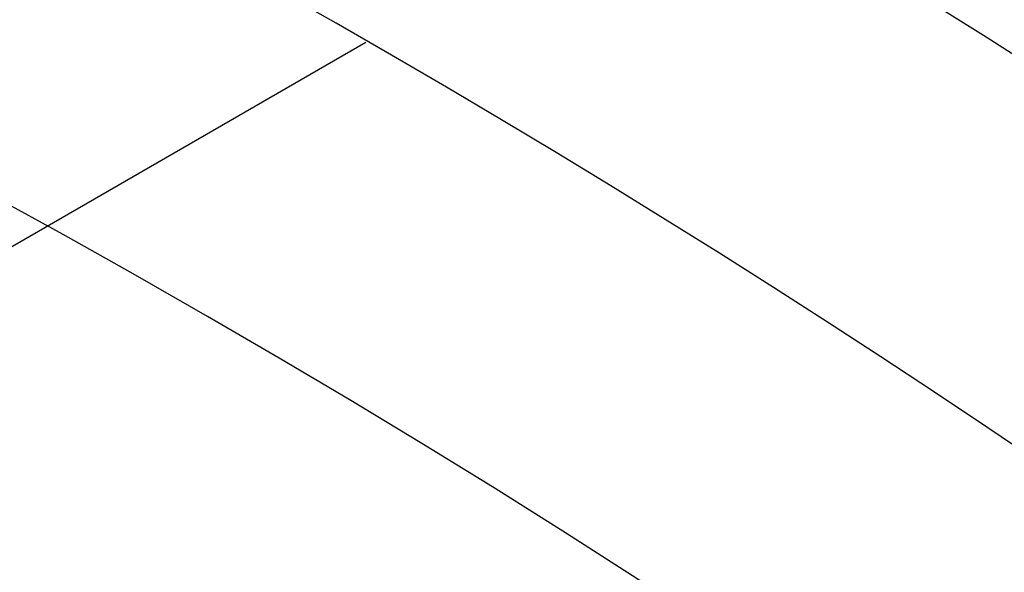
# Model space of a CAD drawing. Extents: x 16051 to 17254, y -2088 to -1046.
# Tile 24 of 62: x 16672.48 to 16676.56, y -1669.52 to -1667.23. Entities that reach past the tile are written whole.
import ezdxf

# ---------------------------------------------------------------- set-up
doc = ezdxf.new("R2010")
doc.units = 0
doc.layers.get('0').update_dxf_attribs({"linetype": 'CONTINUOUS'})
doc.layers.add('COLOR', color=7, linetype='CONTINUOUS')

msp = doc.modelspace()

# ---------------------------------------------------------------- linework, layer by layer
msp.add_line((16673.91264503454, -1667.320292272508, 105.1250029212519), (16608.18540691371, -1705.267930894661, 105.1250029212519))
at = {"extrusion": (-0.2249510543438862, -8.650935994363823e-14, 0.9743700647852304)}
msp.add_lwpolyline([(1669.489704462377, 16177.87175722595), (1668.979154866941, 16178.18072562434), (1668.470609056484, 16178.49439034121), (1667.964127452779, 16178.81273240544), (1667.45977028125, 16179.13573177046), (1666.957597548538, 16179.46336731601), (1666.457669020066, 16179.79561685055), (1665.960044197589, 16180.13245711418), (1665.464782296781, 16180.47386378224), (1664.971942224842, 16180.81981146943), (1664.481582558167, 16181.17027373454), (1663.993761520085, 16181.52522308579), (1663.508536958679, 16181.88463098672), (1663.02596632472, 16182.24846786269), (1662.546106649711, 16182.616703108), (1662.06901452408, 16182.98930509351), (1661.594746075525, 16183.36624117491), (1661.123356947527, 16183.74747770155), (1660.65490227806, 16184.13298002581), (1660.189436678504, 16184.52271251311), (1659.727014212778, 16184.91663855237), (1659.267688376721, 16185.31472056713), (1658.811512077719, 16185.71692002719), (1658.358537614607, 16186.12319746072), (1657.908816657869, 16186.53351246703), (1657.462400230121, 16186.94782372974), (1657.019338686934, 16187.36608903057), (1656.579681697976, 16187.78826526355), (1656.143478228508, 16188.21430844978), (1655.710776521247, 16188.64417375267), (1655.281624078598, 16189.07781549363), (1654.856067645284, 16189.51518716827), (1654.434153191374, 16189.95624146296), (1654.015925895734, 16190.40093027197), (1653.601430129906, 16190.84920471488), (1653.190709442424, 16191.30101515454), (1652.783806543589, 16191.75631121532), (1652.38076329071, 16192.21504180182), (1651.98162067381, 16192.67715511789), (1651.58641880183, 16193.14259868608), (1651.19519688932, 16193.61131936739), (1650.807993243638, 16194.08326338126), (1650.424845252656, 16194.55837632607), (1650.045789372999, 16195.03660319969), (1649.670861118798, 16195.51788842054), (1649.30009505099, 16196.00217584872), (1648.933524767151, 16196.48940880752), (1648.571182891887, 16196.97953010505), (1648.213101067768, 16197.47248205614), (1647.859309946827, 16197.96820650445), (1647.509839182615, 16198.46664484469), (1647.164717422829, 16198.96773804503), (1646.823972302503, 16199.47142666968), (1646.48763043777, 16199.97765090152), (1646.155717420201, 16200.4863505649), (1645.82825781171, 16200.99746514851), (1645.505275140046, 16201.51093382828), (1645.186791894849, 16202.02669549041), (1644.87282952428, 16202.54468875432), (1644.563408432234, 16203.06485199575), (1644.258547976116, 16203.58712336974), (1643.958266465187, 16204.11144083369), (1643.66258115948, 16204.63774217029), (1643.371508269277, 16205.1659650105), (1643.085062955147, 16205.69604685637), (1642.803259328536, 16206.22792510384), (1642.526110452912, 16206.7615370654), (1642.253628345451, 16207.29681999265), (1641.985823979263, 16207.83371109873), (1641.722707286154, 16208.3721475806), (1641.464287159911, 16208.91206664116), (1641.210571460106, 16209.45340551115), (1640.961567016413, 16209.99610147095), (1640.717279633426, 16210.54009187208), (1640.477714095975, 16211.08531415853), (1640.242874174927, 16211.63170588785), (1640.012762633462, 16212.17920475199), (1639.787381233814, 16212.72774859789), (1639.566730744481, 16213.27727544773), (1639.350810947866, 16213.82772351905), (1639.139620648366, 16214.37903124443), (1638.933157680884, 16214.9311372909), (1638.731418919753, 16215.48398057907), (1638.534400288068, 16216.03750030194), (1638.342096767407, 16216.59163594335), (1638.154502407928, 16217.14632729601), (1637.971610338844, 16217.70151447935), (1637.793412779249, 16218.25713795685), (1637.619901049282, 16218.8131385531), (1637.451065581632, 16219.36945747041), (1637.286895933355, 16219.92603630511), (1637.127380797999, 16220.48281706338), (1636.972508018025, 16221.03974217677), (1636.822264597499, 16221.59675451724), (1636.676636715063, 16222.15379741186), (1636.535609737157, 16222.71081465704), (1636.399168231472, 16223.26775053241), (1636.267295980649, 16223.82454981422), (1636.139975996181, 16224.38115778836), (1636.017190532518, 16224.93752026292), (1635.89892110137, 16225.49358358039), (1635.785148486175, 16226.04929462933), (1635.675852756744, 16226.60460085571), (1635.571013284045, 16227.15945027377), (1635.470608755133, 16227.71379147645), (1635.374617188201, 16228.26757364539), (1635.283015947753, 16228.82074656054), (1635.195781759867, 16229.37326060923), (1635.112890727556, 16229.92506679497), (1635.0343183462, 16230.47611674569), (1634.960039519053, 16231.02636272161), (1634.890028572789, 16231.57575762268), (1634.824259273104, 16232.12425499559), (1634.762704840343, 16232.67180904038), (1634.705337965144, 16233.21837461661), (1634.652130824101, 16233.76390724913), (1634.603055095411, 16234.30836313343), (1634.558081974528, 16234.85169914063), (1634.517182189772, 16235.39387282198), (1634.480326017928, 16235.9348424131), (1634.447483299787, 16236.47456683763), (1634.418623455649, 16237.01300571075), (1634.39371550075, 16237.55011934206), (1634.372728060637, 16238.08586873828), (1634.35562938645, 16238.62021560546), (1634.34238737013, 16239.15312235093), (1634.332969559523, 16239.68455208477), (1634.327343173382, 16240.214468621), (1634.325475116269, 16240.74283647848), (1634.327274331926, 16241.26137739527), (1634.332692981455, 16241.78141063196), (1634.341762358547, 16242.30290266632), (1634.354513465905, 16242.8258193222), (1634.370977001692, 16243.35012577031), (1634.391183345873, 16243.87578652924), (1634.415162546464, 16244.40276546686), (1634.442944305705, 16244.931025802), (1634.474557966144, 16245.46053010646), (1634.510032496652, 16245.99124030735), (1634.549396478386, 16246.52311768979), (1634.592678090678, 16247.05612289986), (1634.639905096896, 16247.59021594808), (1634.691104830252, 16248.12535621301), (1634.746304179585, 16248.66150244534), (1634.805529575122, 16249.19861277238), (1634.868806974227, 16249.73664470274), (1634.93616184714, 16250.27555513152), (1635.007619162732, 16250.81530034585), (1635.083203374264, 16251.35583603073), (1635.162938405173, 16251.89711727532), (1635.246847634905, 16252.43909857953), (1635.334953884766, 16252.98173386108), (1635.427279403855, 16253.52497646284), (1635.523845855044, 16254.06877916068), (1635.624674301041, 16254.61309417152), (1635.729785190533, 16255.15787316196), (1635.839198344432, 16255.70306725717), (1635.952932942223, 16256.24862705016), (1636.071007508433, 16256.79450261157), (1636.193439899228, 16257.34064349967), (1636.320247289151, 16257.88699877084), (1636.451446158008, 16258.43351699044), (1636.587052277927, 16258.98014624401), (1636.727080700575, 16259.52683414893), (1636.871545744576, 16260.07352786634), (1637.020460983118, 16260.62017411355), (1637.173839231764, 16261.16671917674), (1637.331692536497, 16261.71310892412), (1637.494032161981, 16262.25928881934), (1637.66086858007, 16262.80520393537), (1637.832211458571, 16263.35079896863), (1638.008069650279, 16263.89601825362), (1638.188451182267, 16264.44080577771), (1638.373363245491, 16264.98510519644), (1638.562812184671, 16265.52885984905), (1638.756803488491, 16266.07201277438), (1638.955341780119, 16266.6145067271), (1639.158430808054, 16267.15628419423), (1639.366073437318, 16267.69728741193), (1639.578271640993, 16268.23745838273), (1639.795026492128, 16268.77673889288), (1640.016338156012, 16269.31507053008), (1640.242205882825, 16269.85239470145), (1640.472628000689, 16270.38865265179), (1640.70760190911, 16270.92378548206), (1640.947124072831, 16271.45773416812), (1641.191190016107, 16271.99043957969), (1641.439794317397, 16272.52184249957), (1641.692930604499, 16273.05188364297), (1641.950591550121, 16273.58050367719), (1642.2127688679, 16274.10764324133), (1642.479453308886, 16274.6332429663), (1642.750634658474, 16275.15724349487), (1643.026301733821, 16275.67958550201), (1643.306442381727, 16276.20020971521), (1643.591043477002, 16276.71905693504), (1643.880090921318, 16277.23606805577), (1644.173569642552, 16277.75118408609), (1644.471463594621, 16278.26434616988), (1644.773755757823, 16278.77549560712), (1645.080428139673, 16279.28457387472), (1645.391461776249, 16279.79152264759), (1645.706836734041, 16280.29628381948), (1646.026532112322, 16280.79879952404), (1646.350526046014, 16281.29901215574), (1646.67879570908, 16281.79686439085), (1647.011317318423, 16282.29229920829), (1647.348066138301, 16282.78525991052), (1647.689016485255, 16283.27569014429), (1648.034141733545, 16283.76353392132), (1648.383414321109, 16284.24873563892), (1648.736805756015, 16284.73124010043), (1649.094286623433, 16285.21099253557), (1649.455826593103, 16285.68793862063), (1649.821394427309, 16286.16202449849), (1650.190957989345, 16286.63319679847), (1650.564484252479, 16287.10140265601), (1650.941939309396, 16287.56658973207), (1651.323288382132, 16288.02870623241), (1651.708495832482, 16288.48770092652), (1652.097525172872, 16288.9435231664), (1652.490339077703, 16289.39612290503), (1652.886899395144, 16289.8454507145), (1653.287167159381, 16290.29145780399), (1653.691102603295, 16290.73409603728), (1654.098665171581, 16291.17331795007), (1654.509813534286, 16291.60907676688), (1654.924505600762, 16292.04132641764), (1655.342698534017, 16292.47002155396), (1655.764348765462, 16292.89511756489), (1656.189412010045, 16293.31657059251), (1656.617843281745, 16293.7343375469), (1657.049596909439, 16294.14837612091), (1657.484626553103, 16294.55864480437), (1657.922885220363, 16294.96510289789), (1658.364325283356, 16295.36771052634), (1658.808898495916, 16295.76642865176), (1659.256556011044, 16296.16121908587), (1659.707248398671, 16296.55204450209), (1660.160925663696, 16296.93886844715), (1660.617537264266, 16297.32165535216), (1661.077032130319, 16297.70037054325), (1661.53935868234, 16298.07498025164), (1662.004464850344, 16298.44545162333), (1662.472298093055, 16298.81175272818), (1662.942805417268, 16299.17385256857), (1663.415933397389, 16299.53172108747), (1663.891628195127, 16299.88532917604), (1664.369835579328, 16300.23464868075), (1664.85050094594, 16300.5796524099), (1665.333569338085, 16300.92031413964), (1665.81898546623, 16301.25660861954), (1666.306693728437, 16301.58851157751), (1666.796638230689, 16301.9159997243), (1667.288762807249, 16302.23905075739), (1667.78301104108, 16302.55764336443), (1668.279326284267, 16302.87175722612)], dxfattribs=at)
at = {"extrusion": (-0.224951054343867, 3.122427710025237e-15, 0.9743700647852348)}
msp.add_lwpolyline([(1669.796703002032, 16302.51798640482), (1669.282589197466, 16302.21039710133), (1668.770461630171, 16301.8980565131), (1668.26038168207, 16301.58098323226), (1667.752410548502, 16301.2591969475), (1667.246609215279, 16300.93271844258), (1666.743038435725, 16300.60156959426), (1666.241758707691, 16300.26577336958), (1665.742830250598, 16299.92535382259), (1665.246312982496, 16299.58033609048), (1664.752266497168, 16299.23074638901), (1664.260750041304, 16298.87661200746), (1663.771822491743, 16298.51796130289), (1663.285542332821, 16298.1548236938), (1662.801967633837, 16297.78722965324), (1662.32115602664, 16297.41521070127), (1661.843164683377, 16297.03879939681), (1661.368050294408, 16296.65802932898), (1660.895869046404, 16296.27293510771), (1660.426676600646, 16295.88355235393), (1659.960528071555, 16295.48991768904), (1659.497478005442, 16295.09206872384), (1659.037580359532, 16294.690044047), (1658.580888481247, 16294.28388321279), (1658.127455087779, 16293.87362672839), (1657.677332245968, 16293.45931604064), (1657.230571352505, 16293.04099352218), (1656.78722311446, 16292.61870245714), (1656.347337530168, 16292.19248702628), (1655.910963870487, 16291.76239229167), (1655.478150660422, 16291.32846418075), (1655.048945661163, 16290.89074947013), (1654.623395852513, 16290.44929576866), (1654.201547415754, 16290.00415150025), (1653.783445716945, 16289.55536588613), (1653.369135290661, 16289.10298892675), (1652.958659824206, 16288.64707138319), (1652.55206214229, 16288.18766475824), (1652.14938419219, 16287.72482127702), (1651.750667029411, 16287.25859386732), (1651.355950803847, 16286.7890361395), (1650.965274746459, 16286.31620236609), (1650.578677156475, 16285.84014746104), (1650.196195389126, 16285.36092695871), (1649.81786584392, 16284.8785969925), (1649.443723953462, 16284.3932142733), (1649.073804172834, 16283.90483606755), (1648.708139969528, 16283.41352017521), (1648.346763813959, 16282.9193249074), (1647.989707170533, 16282.42230906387), (1647.637000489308, 16281.9225319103), (1647.28867319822, 16281.42005315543), (1646.944753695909, 16280.91493292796), (1646.605269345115, 16280.40723175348), (1646.270246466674, 16279.89701053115), (1645.939710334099, 16279.3843305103), (1645.613685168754, 16278.86925326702), (1645.292194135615, 16278.35184068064), (1644.975259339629, 16277.83215491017), (1644.662901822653, 16277.31025837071), (1644.355141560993, 16276.78621370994), (1644.051997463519, 16276.26008378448), (1643.753487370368, 16275.73193163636), (1643.459628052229, 16275.2018204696), (1643.170435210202, 16274.66981362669), (1642.885923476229, 16274.13597456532), (1642.606106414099, 16273.60036683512), (1642.330996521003, 16273.06305405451), (1642.060605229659, 16272.52409988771), (1641.794942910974, 16271.98356802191), (1641.534018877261, 16271.44152214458), (1641.277841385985, 16270.89802592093), (1641.026417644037, 16270.35314297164), (1640.779753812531, 16269.80693685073), (1640.537855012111, 16269.25947102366), (1640.300725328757, 16268.71080884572), (1640.068367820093, 16268.16101354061), (1639.840784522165, 16267.6101481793), (1639.617976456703, 16267.05827565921), (1639.399943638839, 16266.50545868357), (1639.186685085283, 16265.95175974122), (1638.978198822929, 16265.39724108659), (1638.774481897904, 16264.84196472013), (1638.575530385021, 16264.28599236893), (1638.381339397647, 16263.72938546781), (1638.191903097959, 16263.17220514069), (1638.00721470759, 16262.61451218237), (1637.827266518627, 16262.05636704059), (1637.652049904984, 16261.4978297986), (1637.481555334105, 16260.93896015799), (1637.315772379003, 16260.379817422), (1637.154689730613, 16259.8204604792), (1636.998295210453, 16259.26094778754), (1636.84657578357, 16258.70133735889), (1636.69951757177, 16258.14168674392), (1636.557105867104, 16257.58205301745), (1636.419325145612, 16257.02249276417), (1636.286159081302, 16256.4630620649), (1636.157590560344, 16255.90381648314), (1636.033601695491, 16255.34481105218), (1635.914173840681, 16254.78610026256), (1635.799287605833, 16254.22773805), (1635.688922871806, 16253.66977778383), (1635.58305880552, 16253.11227225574), (1635.481673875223, 16252.55527366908), (1635.38474586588, 16251.99883362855), (1635.29225189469, 16251.44300313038), (1635.204168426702, 16250.88783255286), (1635.120471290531, 16250.33337164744), (1635.041135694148, 16249.77966953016), (1634.966136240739, 16249.22677467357), (1634.895446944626, 16248.67473489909), (1634.829041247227, 16248.12359736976), (1634.766892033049, 16247.57340858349), (1634.708971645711, 16247.02421436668), (1634.655251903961, 16246.4760598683), (1634.605704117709, 16245.92898955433), (1634.560299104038, 16245.38304720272), (1634.519007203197, 16244.83827589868), (1634.481798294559, 16244.29471803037), (1634.448641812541, 16243.75241528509), (1634.419506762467, 16243.21140864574), (1634.394361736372, 16242.67173838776), (1634.373174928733, 16242.13344407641), (1634.355914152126, 16241.5965645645), (1634.342546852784, 16241.06113799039), (1634.333040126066, 16240.52720177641), (1634.327360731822, 16239.99479262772), (1634.325475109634, 16239.46394653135), (1634.3272267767, 16238.95230325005), (1634.33250195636, 16238.43920659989), (1634.341330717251, 16237.92468877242), (1634.353742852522, 16237.40878257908), (1634.369767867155, 16236.89152145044), (1634.389434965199, 16236.37293943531), (1634.412773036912, 16235.8530711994), (1634.43981064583, 16235.33195202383), (1634.470576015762, 16234.80961780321), (1634.505097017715, 16234.28610504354), (1634.543401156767, 16233.76145085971), (1634.585515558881, 16233.23569297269), (1634.631466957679, 16232.70886970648), (1634.681281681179, 16232.18101998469), (1634.7349856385, 16231.65218332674), (1634.792604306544, 16231.12239984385), (1634.854162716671, 16230.5917102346), (1634.919685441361, 16230.06015578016), (1634.989196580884, 16229.5277783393), (1635.062719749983, 16228.99462034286), (1635.140278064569, 16228.46072478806), (1635.221894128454, 16227.92613523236), (1635.307590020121, 16227.39089578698), (1635.397387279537, 16226.85505111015), (1635.491306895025, 16226.31864639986), (1635.589369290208, 16225.78172738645), (1635.691594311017, 16225.24434032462), (1635.798001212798, 16224.70653198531), (1635.908608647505, 16224.16834964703), (1636.023434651, 16223.62984108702), (1636.142496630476, 16223.09105457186), (1636.265811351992, 16222.55203884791), (1636.393394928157, 16222.01284313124), (1636.525262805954, 16221.47351709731), (1636.661429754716, 16220.93411087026), (1636.801909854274, 16220.39467501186), (1636.946716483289, 16219.85526051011), (1637.09586230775, 16219.31591876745), (1637.249359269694, 16218.77670158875), (1637.407218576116, 16218.23766116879), (1637.569450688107, 16217.69885007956), (1637.736065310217, 16217.16032125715), (1637.907071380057, 16216.62212798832), (1638.082477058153, 16216.08432389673), (1638.262289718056, 16215.5469629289), (1638.44651593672, 16215.01009933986), (1638.635161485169, 16214.4737876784), (1638.82823131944, 16213.93808277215), (1639.025729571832, 16213.40303971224), (1639.227659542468, 16212.86871383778), (1639.434023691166, 16212.33516072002), (1639.644823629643, 16211.80243614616), (1639.860060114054, 16211.27059610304), (1640.079733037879, 16210.73969676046), (1640.30384142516, 16210.20979445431), (1640.532383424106, 16209.68094566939), (1640.765356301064, 16209.15320702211), (1641.002756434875, 16208.62663524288), (1641.244579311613, 16208.10128715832), (1641.490819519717, 16207.57721967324), (1641.741470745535, 16207.0544897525), (1641.996525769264, 16206.53315440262), (1642.255976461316, 16206.01327065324), (1642.519813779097, 16205.49489553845), (1642.788027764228, 16204.97808607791), (1643.060607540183, 16204.46289925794), (1643.337541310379, 16203.94939201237), (1643.618816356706, 16203.43762120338), (1643.904419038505, 16202.92764360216), (1644.194334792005, 16202.41951586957), (1644.488548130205, 16201.91329453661), (1644.787042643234, 16201.40903598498), (1645.089800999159, 16200.90679642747), (1645.396804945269, 16200.40663188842), (1645.708035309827, 16199.90859818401), (1646.02347200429, 16199.41275090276), (1646.343094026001, 16198.91914538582), (1646.666879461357, 16198.42783670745), (1646.994805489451, 16197.93887965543), (1647.326848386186, 16197.45232871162), (1647.662983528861, 16196.96823803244), (1648.003185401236, 16196.4866614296), (1648.347427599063, 16196.00765235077), (1648.695682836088, 16195.53126386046), (1649.047922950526, 16195.05754862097), (1649.404118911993, 16194.58655887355), (1649.764240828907, 16194.11834641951), (1650.128257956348, 16193.65296260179), (1650.496138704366, 16193.19045828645), (1650.867850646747, 16192.73088384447), (1651.243360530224, 16192.27428913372), (1651.622634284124, 16191.82072348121), (1652.005637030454, 16191.37023566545), (1652.392333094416, 16190.92287389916), (1652.782686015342, 16190.47868581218), (1653.176658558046, 16190.03771843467), (1653.574212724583, 16189.60001818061), (1653.975309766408, 16189.16563083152), (1654.379910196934, 16188.73460152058), (1654.787973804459, 16188.30697471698), (1655.199459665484, 16187.88279421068), (1655.614326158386, 16187.46210309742), (1656.03253097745, 16187.04494376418), (1656.45403114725, 16186.6313578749), (1656.878783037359, 16186.22138635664), (1657.306742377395, 16185.8150693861), (1657.737864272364, 16185.41244637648), (1658.172103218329, 16185.01355596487), (1658.609413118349, 16184.61843599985), (1659.049747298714, 16184.22712352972), (1659.493058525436, 16183.83965479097), (1659.939299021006, 16183.45606519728), (1660.388420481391, 16183.07638932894), (1660.840374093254, 16182.7006609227), (1661.295110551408, 16182.3289128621), (1661.752580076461, 16181.96117716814), (1662.21273243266, 16181.59748499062), (1662.675516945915, 16181.23786659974), (1663.14088252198, 16180.8823513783), (1663.608777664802, 16180.53096781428), (1664.079150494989, 16180.18374349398), (1664.551948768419, 16179.8407050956), (1665.027119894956, 16179.50187838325), (1665.504610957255, 16179.16728820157), (1665.984368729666, 16178.83695847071), (1666.466339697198, 16178.51091218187), (1666.950470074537, 16178.18917139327), (1667.436705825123, 16177.87175722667)], dxfattribs=at)
msp.add_lwpolyline([(16672.30158863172, -1664.942693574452), (16672.63184953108, -1665.108325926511), (16672.96077023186, -1665.276569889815), (16673.2883279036, -1665.4474166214), (16673.61449971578, -1665.6208572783), (16673.93926283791, -1665.796883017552), (16674.2625944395, -1665.975484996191), (16674.58447169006, -1666.15665437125), (16674.9048717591, -1666.340382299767), (16675.22377181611, -1666.526659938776), (16675.54114903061, -1666.715478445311), (16675.8569805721, -1666.90682897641), (16676.17124361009, -1667.100702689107), (16676.48391531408, -1667.297090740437), (16676.79497285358, -1667.495984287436), (16677.10439339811, -1667.697374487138), (16677.41215411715, -1667.901252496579), (16677.71823218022, -1668.107609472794), (16678.02260475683, -1668.316436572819), (16678.32524901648, -1668.527724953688), (16678.62614212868, -1668.741465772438), (16678.92526126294, -1668.957650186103), (16679.22258358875, -1669.176269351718), (16679.51808627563, -1669.397314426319)])
at = {"extrusion": (0, 0, -1)}
for centre, radius, start, end in [((-16652.00356566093, -1705.267930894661, -89.37470231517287), 70.9424557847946, 329.9999999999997, 149.9999999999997), ((-16652.00356566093, -1705.267930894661, -46.50000292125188), 70.9424557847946, 329.9999999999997, 149.9999999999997), ((-16652.00356566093, -1705.267930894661, -259.6250029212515), 65.00000000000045, 330.0000000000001, 149.9999999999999), ((-16652.00356566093, -1705.267930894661, -259.6250029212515), 64, 329.9999999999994, 149.9999999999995), ((-16652.00356566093, -1705.267930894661, -88.12500292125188), 52.0912327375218, 329.9999999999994, 149.9999999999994), ((-16652.00356566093, -1705.267930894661, -62.12500292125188), 47.0345567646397, 330.0000000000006, 150.0000000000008), ((-16652.00356566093, -1705.267930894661, -199.6250029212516), 39.9999999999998, 330.0000000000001, 150.0000000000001)]:
    msp.add_arc(centre, radius, start, end, dxfattribs=at)
for centre, radius, start, end in [((16652.00356566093, -1705.267930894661, 89.37470231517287), 73.2424557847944, 30.0000000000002, 210.0000000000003), ((16652.00356566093, -1705.267930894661, 46.50000292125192), 71.7424557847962, 52.49999999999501, 187.5000000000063), ((16652.00356570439, -1705.267930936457, 88.63012703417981), 71.44457953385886, 30.0000000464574, 209.9999999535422), ((16652.00356566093, -1705.267930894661, 89.05580518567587), 71.21139006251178, 29.99999999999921, 209.9999999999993), ((16652.00356566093, -1705.267930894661, 68.68735261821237), 73.24245578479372, 29.99999999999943, 71.59230499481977), ((16652.00356566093, -1705.267930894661, 67.93735261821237), 70.94245578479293, 29.99999999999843, 73.72660024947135), ((16652.00356566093, -1705.267930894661, 245.6831232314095), 64.99999999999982, 29.99999999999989, 209.9999999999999), ((16652.00356566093, -1705.267930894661, 245.6831232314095), 63.99999999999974, 30.00000000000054, 210.0000000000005), ((16652.00356566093, -1705.267930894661, 211.3914713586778), 58.01326896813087, 30.00000000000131, 209.9999999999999), ((16652.00356566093, -1705.267930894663, 212.0545527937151), 57.26209357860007, 30.000000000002, 209.9999999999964), ((16652.00356566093, -1705.267930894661, 67.12500292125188), 53.58193971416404, 30.00000000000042, 210.0000000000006), ((16652.00356566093, -1705.267930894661, 65.62055118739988), 53.58193971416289, 29.99999999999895, 209.9999999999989), ((16652.00356566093, -1705.267930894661, 67.12500292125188), 52.09123273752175, 30.00000000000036, 210.0000000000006), ((16652.00356566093, -1705.267930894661, 77.62500292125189), 52.09123273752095, 29.99999999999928, 209.9999999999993), ((16652.00356566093, -1705.267930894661, 105.1250029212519), 43.8181587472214, 29.99999999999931, 209.9999999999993), ((16652.00356566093, -1705.267930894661, 52.53957701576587), 42.50584972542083, 29.99999999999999, 210.0000000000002), ((16652.00356566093, -1705.267930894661, 200.6250029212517), 39.87443803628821, 29.99999999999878, 209.999999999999), ((16652.00356566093, -1705.267930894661, 89.37470231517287), 73.2424557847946, 210.0000000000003, 30.00000000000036)]:
    msp.add_arc(centre, radius, start, end)
at = {"layer": 'COLOR', "extrusion": (0, 0, -1)}
for centre, radius, start, end in [((-16652.00357279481, -1705.267947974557, 10.54089386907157), 152.392098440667, 333.3815781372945, 153.3815781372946), ((-16652.00357279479, -1705.267947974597, -22.44590218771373), 75.00000000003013, 63.38157813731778, 153.3815781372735), ((-16652.00357279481, -1705.267947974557, -18.68835025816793), 83.81579491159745, 333.3815781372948, 153.3815781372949), ((-16652.00357279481, -1705.267947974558, -33.3991820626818), 73.00000000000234, 63.38157813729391, 243.3815781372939), ((-16652.00357279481, -1705.267947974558, -43.50000292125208), 75.00000000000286, 63.38157813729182, 243.3815781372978), ((-16652.00357279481, -1705.267947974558, -32.97295255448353), 75.00000000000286, 63.38157813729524, 243.3815781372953), ((-16652.00357279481, -1705.267947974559, -43.50000292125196), 73.00000000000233, 63.3815781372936, 243.3815781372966), ((-16652.00357279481, -1705.267947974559, -43.50000292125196), 73.00000000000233, 63.3815781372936, 243.3815781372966), ((-16652.00357279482, -1705.267947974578, -26.2000005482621), 61.09154780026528, 333.3815781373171, 153.3815781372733), ((-16652.00357279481, -1705.267947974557, 10.54089386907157), 152.3920984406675, 153.3815781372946, 333.3815781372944), ((-16652.01167515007, -1705.263905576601, -28.2000005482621), 59.50000000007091, 333.3815781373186, 153.3815781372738), ((-16652.01167515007, -1705.263905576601, -26.2000005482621), 59.50000000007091, 333.3815781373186, 153.3815781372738), ((-16652.01167515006, -1705.263905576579, -27.2000005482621), 59.5000000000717, 333.3815781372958, 153.3815781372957), ((-16652.00357279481, -1705.267947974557, -43.50000292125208), 75.0000000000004, 243.3815781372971, 63.38157813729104), ((-16652.00357279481, -1705.267947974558, -32.97295255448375), 74.99999999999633, 243.3815781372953, 63.38157813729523), ((-16652.00357279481, -1705.267947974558, -33.39918206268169), 72.99999999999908, 243.3815781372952, 63.38157813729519), ((-16652.0035727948, -1705.267947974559, -43.50000292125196), 73.00000000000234, 243.3815781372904, 63.38157813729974), ((-16652.0035727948, -1705.267947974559, -43.50000292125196), 73.00000000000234, 243.3815781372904, 63.38157813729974), ((-16652.01167515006, -1705.263905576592, -38.60000054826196), 35.0000000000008, 333.3815781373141, 153.3815781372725), ((-16652.00357279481, -1705.267947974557, -18.68835025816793), 83.81579491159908, 153.3815781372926, 333.3815781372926)]:
    msp.add_arc(centre, radius, start, end, dxfattribs=at)
at = {"layer": 'COLOR'}
for centre, radius, start, end in [((16652.00357279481, -1705.267947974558, -35.79999945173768), 153, 26.61842186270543, 206.618421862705), ((16652.00357279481, -1705.267947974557, -11.46081713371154), 152.9999999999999, 26.61842186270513, 206.6184218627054), ((16652.00357279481, -1705.267947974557, -23.63040829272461), 153.0000000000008, 26.61842186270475, 206.6184218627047), ((16652.00357279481, -1705.267947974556, -10.90949982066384), 152.834295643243, 26.61842186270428, 206.6184218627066), ((16652.00357279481, -1705.267947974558, -35.79999945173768), 150, 26.61842186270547, 206.618421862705), ((16652.00357279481, -1705.267947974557, -11.46081713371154), 153, 206.6184218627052, 26.6184218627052), ((16652.00357279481, -1705.267947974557, -35.79999945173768), 153, 206.6184218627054, 26.61842186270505), ((16652.00357279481, -1705.267947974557, -23.63040829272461), 153.0000000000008, 206.618421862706, 26.61842186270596), ((16652.00357279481, -1705.267947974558, -10.90949982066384), 152.8342956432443, 206.6184218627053, 26.61842186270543), ((16652.00357279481, -1705.267947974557, -35.79999945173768), 150, 206.6184218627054, 26.61842186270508), ((16652.00357279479, -1705.267947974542, 30.30000054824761), 61.5000000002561, 28.45218492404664, 69.77876072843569), ((16652.00357279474, -1705.267947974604, 28.20000054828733), 61.50000000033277, 28.45218492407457, 69.77876072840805), ((16652.00357279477, -1705.267947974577, 29.2500005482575), 61.50000000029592, 28.45218492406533, 69.77876072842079)]:
    msp.add_arc(centre, radius, start, end, dxfattribs=at)

doc.saveas('drawing.dxf')
